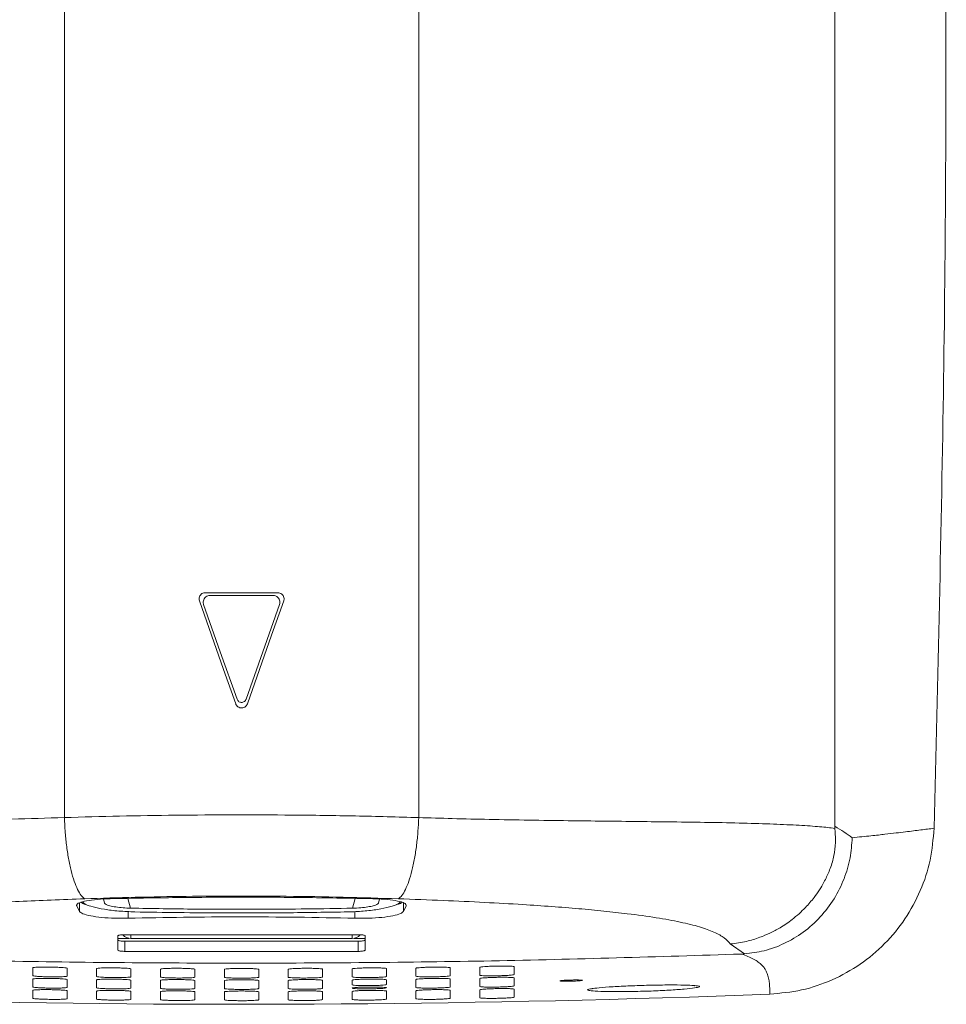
# Model space of a CAD drawing. Header units: millimetres. Extents: x 31 to 202, y 8 to 279.
# Tile 5 of 8: x 61 to 94, y 104 to 139. Entities that reach past the tile are written whole.
import ezdxf

# ---------------------------------------------------------------- set-up
doc = ezdxf.new("R2010")
doc.units = ezdxf.units.MM

msp = doc.modelspace()

# ---------------------------------------------------------------- linework, layer by layer
at = {"color": 7, "linetype": 'Continuous', "lineweight": 15}
for p, q in [((90.3959, 110.0012), (90.3959, 168.5563)), ((62.3469, 110.3169), (62.3469, 168.134)), ((75.2449, 168.1258), (75.2449, 110.3169)), ((67.4727, 118.4982), (70.1191, 118.4982)), ((69.9423, 118.3982), (67.6494, 118.3982)), ((90.3959, 109.9246), (90.3959, 110.0012)), ((63.8135, 107.1993), (63.7677, 107.3553)), ((73.7783, 107.1993), (73.8241, 107.3553)), ((62.7973, 107.0999), (62.8958, 106.9032)), ((74.6959, 106.9032), (74.7945, 107.0999)), ((73.0459, 106.0568), (64.5459, 106.0568)), ((64.2959, 106.0155), (64.2959, 105.4946)), ((64.5459, 105.8183), (64.5459, 105.449)), ((64.5459, 105.8183), (73.0459, 105.8183)), ((72.8209, 105.915), (64.7709, 105.915)), ((73.0459, 105.8183), (73.0459, 105.449)), ((73.2959, 105.4946), (73.2959, 106.0155)), ((87.1043, 105.3564), (86.5888, 105.7189)), ((64.5459, 105.449), (73.0459, 105.449)), ((86.9939, 105.3503), (87.1043, 105.3564)), ((61.1959, 104.853), (61.1959, 104.5647)), ((62.4459, 104.5473), (62.4459, 104.8356)), ((63.5209, 104.8231), (63.5209, 104.5349)), ((64.7709, 104.5233), (64.7709, 104.8115)), ((65.8459, 104.804), (65.8459, 104.5158)), ((67.0959, 104.51), (67.0959, 104.7982)), ((68.1709, 104.7958), (68.1709, 104.5075)), ((69.4209, 104.5075), (69.4209, 104.7958)), ((70.4959, 104.7982), (70.4959, 104.51)), ((71.7459, 104.5158), (71.7459, 104.804)), ((72.8209, 104.8115), (72.8209, 104.5233)), ((74.0709, 104.5349), (74.0709, 104.8231)), ((75.1459, 104.8356), (75.1459, 104.5473)), ((76.3959, 104.5647), (76.3959, 104.853)), ((77.4709, 104.8704), (77.4709, 104.5822)), ((78.7209, 104.6054), (78.7209, 104.8936)), ((61.1959, 104.4429), (61.1959, 104.1547)), ((62.4459, 104.1373), (62.4459, 104.4255)), ((63.5209, 104.413), (63.5209, 104.1248)), ((64.7709, 104.1132), (64.7709, 104.4014)), ((65.8459, 104.394), (65.8459, 104.1057)), ((67.0959, 104.0999), (67.0959, 104.3882)), ((68.1709, 104.3857), (68.1709, 104.0974)), ((69.4209, 104.0974), (69.4209, 104.3857)), ((70.4959, 104.3882), (70.4959, 104.0999)), ((71.7459, 104.1057), (71.7459, 104.394)), ((72.8209, 104.4014), (72.8209, 104.2311)), ((74.0709, 104.2427), (74.0709, 104.413)), ((75.1459, 104.4255), (75.1459, 104.1373)), ((76.3959, 104.1547), (76.3959, 104.4429)), ((77.4709, 104.4604), (77.4709, 104.1721)), ((78.7209, 104.1953), (78.7209, 104.4835)), ((61.1959, 104.0328), (61.1959, 103.7446)), ((62.4459, 103.7272), (62.4459, 104.0154)), ((63.5209, 104.0029), (63.5209, 103.7147)), ((64.7709, 103.7031), (64.7709, 103.9913)), ((65.8459, 103.9839), (65.8459, 103.6956)), ((67.0959, 103.6898), (67.0959, 103.9781)), ((68.1709, 103.9756), (68.1709, 103.6873)), ((69.4209, 103.6873), (69.4209, 103.9756)), ((70.4959, 103.9781), (70.4959, 103.6898)), ((71.7459, 103.6956), (71.7459, 103.9839)), ((72.8209, 103.9913), (72.8209, 103.7031)), ((74.0709, 103.7147), (74.0709, 104.0029)), ((75.1459, 104.0154), (75.1459, 103.7272)), ((76.3959, 103.7446), (76.3959, 104.0328)), ((77.4709, 104.0503), (77.4709, 103.762)), ((78.7209, 103.7852), (78.7209, 104.0735))]:
    msp.add_line(p, q, dxfattribs=at)
at = {"color": 8, "linetype": 'Continuous', "lineweight": 15}
for p, q in [((62.7973, 107.134), (62.7973, 107.0999)), ((62.8958, 107.2167), (62.8958, 106.9032)), ((64.6566, 107.3766), (64.7582, 107.0201)), ((72.8336, 107.0201), (72.9347, 107.3767)), ((74.6959, 107.2084), (74.6959, 106.9032)), ((64.6699, 106.8978), (64.6699, 106.6526)), ((72.9219, 106.8972), (72.9219, 106.6526)), ((64.7709, 106.0568), (64.7709, 105.915)), ((72.8209, 105.915), (72.8209, 106.0568)), ((64.2959, 105.9232), (64.6924, 105.9232)), ((72.8994, 105.9232), (73.2959, 105.9232))]:
    msp.add_line(p, q, dxfattribs=at)
at = {"color": 7, "linetype": 'Continuous', "lineweight": 15, "flags": 128}
for points in [[(68.5838, 114.4555), (68.1424, 115.7038), (67.7013, 116.9515), (67.2605, 118.1982)], [(67.4137, 118.0648), (68.0221, 116.3442), (68.6309, 114.6222)], [(68.9609, 114.6222), (69.5697, 116.3442), (70.178, 118.0648)], [(70.3312, 118.1982), (69.8905, 116.9515), (69.4493, 115.7038), (69.008, 114.4555)]]:
    msp.add_lwpolyline(points, dxfattribs=at)
at = {"color": 7, "linetype": 'Continuous', "lineweight": 15}
for centre, radius, start, end in [((64.77, 106.2918), 0.3768, 219.41734, 270.13128), ((72.8216, 106.2921), 0.3771, 269.88884, 320.48302), ((68.7959, 604.7257), 501.2025, 268.629999, 272.198878)]:
    msp.add_arc(centre, radius, start, end, dxfattribs=at)
for points, knots in [([(94.0052, 109.9256), (94.1403, 115.369), (94.4104, 126.2557), (94.4682, 141.4244), (94.3465, 155.4255), (94.1309, 163.9793), (94.0231, 168.2561)], [0, 0, 0, 0, 0.27999949, 0.55999896, 0.77999949, 1, 1, 1, 1]), ([(67.2605, 118.1982), (67.2544, 118.2228), (67.2423, 118.2721), (67.2563, 118.3484), (67.2929, 118.4157), (67.3502, 118.4668), (67.4135, 118.4942), (67.4557, 118.497), (67.4727, 118.4982)], [0, 0, 0, 0, 0.1760867, 0.3521825, 0.5282818, 0.7045944, 0.8812187, 1, 1, 1, 1]), ([(67.6494, 118.3982), (67.6213, 118.3954), (67.565, 118.3899), (67.4902, 118.3467), (67.4332, 118.2831), (67.4011, 118.2039), (67.3961, 118.1277), (67.4087, 118.0827), (67.4137, 118.0648)], [0, 0, 0, 0, 0.176798, 0.3535952, 0.5303458, 0.7068842, 0.8831835, 1, 1, 1, 1]), ([(70.178, 118.0648), (70.1848, 118.0922), (70.1983, 118.147), (70.1827, 118.2318), (70.142, 118.3066), (70.0783, 118.3634), (70.008, 118.3938), (69.9611, 118.3969), (69.9423, 118.3982)], [0, 0, 0, 0, 0.1761781, 0.3523608, 0.5285366, 0.7048977, 0.8815057, 1, 1, 1, 1]), ([(70.1191, 118.4982), (70.1444, 118.4957), (70.1951, 118.4907), (70.2625, 118.4518), (70.3138, 118.3945), (70.3427, 118.3233), (70.3471, 118.2547), (70.3358, 118.2143), (70.3312, 118.1982)], [0, 0, 0, 0, 0.1768828, 0.3537677, 0.5305768, 0.7071201, 0.8833538, 1, 1, 1, 1]), ([(69.008, 114.4555), (68.9972, 114.4325), (68.9757, 114.3864), (68.9167, 114.3359), (68.8457, 114.3067), (68.7688, 114.3028), (68.6949, 114.3246), (68.6326, 114.3697), (68.5983, 114.418), (68.5865, 114.4485), (68.5838, 114.4555)], [0, 0, 0, 0, 0.1370123, 0.2740242, 0.4110367, 0.5480452, 0.6850494, 0.8220564, 0.9590656, 1, 1, 1, 1]), ([(68.6309, 114.6222), (68.6393, 114.6043), (68.656, 114.5685), (68.7019, 114.5291), (68.7571, 114.5064), (68.817, 114.5034), (68.8744, 114.5204), (68.9229, 114.5554), (68.9495, 114.593), (68.9588, 114.6167), (68.9609, 114.6222)], [0, 0, 0, 0, 0.1370083, 0.2740215, 0.411034, 0.548044, 0.6850517, 0.8220651, 0.9590714, 1, 1, 1, 1]), ([(62.3469, 110.3169), (63.0148, 110.3358), (64.3505, 110.3735), (66.4162, 110.4055), (68.5159, 110.4189), (70.7071, 110.4105), (72.964, 110.3804), (74.4823, 110.3382), (75.2449, 110.3169)], [0, 0, 0, 0, 0.1580005, 0.3160009, 0.4785744, 0.6411479, 0.819776, 1, 1, 1, 1]), ([(47.1959, 109.9249), (47.3348, 109.9422), (47.606, 109.9759), (48.1476, 110.0183), (48.7482, 110.0537), (49.3734, 110.0801), (50.0149, 110.1004), (50.6812, 110.118), (51.4299, 110.1343), (52.2607, 110.1495), (53.3964, 110.1667), (54.8604, 110.1855), (56.6634, 110.206), (58.5262, 110.2225), (60.4239, 110.258), (61.7076, 110.2974), (62.3469, 110.3169)], [0, 0, 0, 0, 0.0695913, 0.1358253, 0.1979127, 0.2553944, 0.3017814, 0.3504348, 0.4014034, 0.4547005, 0.5102873, 0.6091365, 0.7074072, 0.8056729, 0.9032301, 1, 1, 1, 1]), ([(63.0867, 107.3627), (63.0438, 107.3988), (62.9559, 107.4726), (62.8267, 107.691), (62.7024, 107.9921), (62.5898, 108.3757), (62.4945, 108.8224), (62.4213, 109.3101), (62.3699, 109.813), (62.3544, 110.1516), (62.3469, 110.3169)], [0, 0, 0, 0, 0.1182756, 0.2421326, 0.3700108, 0.4999994, 0.6299889, 0.7578672, 0.8817237, 1, 1, 1, 1]), ([(74.5051, 107.3627), (74.548, 107.3988), (74.6358, 107.4726), (74.7651, 107.691), (74.8893, 107.9921), (75.0019, 108.3757), (75.0972, 108.8224), (75.1705, 109.3101), (75.2219, 109.813), (75.2373, 110.1516), (75.2449, 110.3169)], [0, 0, 0, 0, 0.1182756, 0.2421326, 0.3700108, 0.4999994, 0.6299889, 0.7578672, 0.8817237, 1, 1, 1, 1]), ([(75.2449, 110.3169), (75.652, 110.3043), (76.5115, 110.2777), (77.8537, 110.2478), (79.267, 110.2227), (80.6647, 110.2043), (81.9977, 110.1875), (83.2614, 110.1724), (84.5489, 110.1592), (85.836, 110.1423), (87.0817, 110.1151), (88.192, 110.0799), (89.121, 110.0366), (89.8762, 109.9863), (90.2233, 109.9451), (90.3959, 109.9246)], [0, 0, 0, 0, 0.0615811, 0.129998, 0.2051678, 0.2804869, 0.35084, 0.4213291, 0.4922339, 0.575796, 0.6597413, 0.7441812, 0.8295215, 0.9152622, 1, 1, 1, 1]), ([(90.3959, 110.0012), (90.5083, 109.932), (90.7332, 109.7935), (90.9295, 109.655), (91.0276, 109.5858)], [0, 0, 0, 0, 0.49998579, 1, 1, 1, 1]), ([(86.5888, 105.7189), (86.7871, 105.7444), (87.1513, 105.7913), (87.6325, 105.9401), (88.0383, 106.1102), (88.4353, 106.3218), (88.8783, 106.6232), (89.2935, 106.9966), (89.6145, 107.3709), (89.8347, 107.6811), (90.0208, 107.9951), (90.1985, 108.3694), (90.3475, 108.8142), (90.4063, 109.19), (90.4183, 109.4578), (90.4147, 109.614), (90.4081, 109.7387), (90.4009, 109.8362), (90.3976, 109.894), (90.3959, 109.9246)], [0, 0, 0, 0, 0.0972489, 0.1786799, 0.2421123, 0.3078948, 0.3921217, 0.4948344, 0.5696955, 0.6233912, 0.6732732, 0.7409425, 0.817801, 0.8923072, 0.9219664, 0.9507408, 0.9721601, 0.9852766, 1, 1, 1, 1]), ([(94.0055, 109.9256), (93.9733, 109.537), (93.9089, 108.7595), (93.5342, 107.644), (92.9779, 106.6124), (92.231, 105.7075), (91.3334, 104.9518), (90.3069, 104.3854), (89.1936, 103.9994), (88.4153, 103.928), (88.0261, 103.8922)], [0, 0, 0, 0, 0.1249266, 0.2499296, 0.3748414, 0.4998109, 0.6247066, 0.7495866, 0.8748213, 1, 1, 1, 1]), ([(91.0275, 109.5858), (91.2652, 109.6089), (91.74, 109.6553), (92.229, 109.7089), (92.6381, 109.7568), (93.0762, 109.8116), (93.5306, 109.8697), (93.8472, 109.907), (94.0055, 109.9256)], [0, 0, 0, 0, 0.1252894, 0.2502953, 0.375308, 0.5003026, 0.7502045, 1, 1, 1, 1]), ([(87.1043, 105.3564), (87.3439, 105.3867), (87.8377, 105.4492), (88.5634, 105.7181), (89.2605, 106.1282), (89.8789, 106.6817), (90.3827, 107.3442), (90.7457, 108.0739), (90.9728, 108.8292), (91.0097, 109.3381), (91.0277, 109.5858)], [0, 0, 0, 0, 0.1160425, 0.2392024, 0.3679115, 0.5000665, 0.6308496, 0.7591309, 0.8827505, 1, 1, 1, 1]), ([(63.0867, 107.3627), (62.6769, 107.3477), (61.8753, 107.3185), (60.7169, 107.2684), (59.6256, 107.2145), (58.5678, 107.1537), (57.5442, 107.0847), (56.5565, 107.0063), (55.6371, 106.92), (54.6773, 106.8134), (53.719, 106.683), (52.8242, 106.5222), (52.1116, 106.3458), (51.5804, 106.1507), (51.1923, 105.9421), (51.0657, 105.7928), (51.003, 105.7189)], [0, 0, 0, 0, 0.0729111, 0.14265, 0.2093463, 0.273148, 0.340752, 0.4061778, 0.4696986, 0.5316126, 0.6160625, 0.6957253, 0.7719027, 0.8468915, 0.9241786, 1, 1, 1, 1]), ([(64.0186, 107.3658), (63.8558, 107.3593), (63.5302, 107.3461), (63.1354, 107.292), (62.8705, 107.2193), (62.783, 107.151), (62.7943, 107.1109), (62.7973, 107.0999)], [0, 0, 0, 0, 0.2286501, 0.4573005, 0.6859448, 0.9145764, 1, 1, 1, 1]), ([(62.9544, 107.2331), (62.9691, 107.217), (62.9941, 107.1898), (63.0896, 107.1674), (63.1285, 107.1582)], [0, 0, 0, 0, 0.5915471, 1, 1, 1, 1]), ([(63.0143, 107.25), (63.0415, 107.2192), (63.0959, 107.1578), (63.3842, 107.0621), (63.7953, 106.9768), (64.3286, 106.9078), (64.7144, 106.8925), (64.9122, 106.8846)], [0, 0, 0, 0, 0.18679579, 0.37315506, 0.57062028, 0.77976005, 1, 1, 1, 1]), ([(74.5051, 107.3627), (73.836, 107.3837), (72.4918, 107.4259), (70.5114, 107.4558), (68.6008, 107.4643), (66.7595, 107.4519), (64.9122, 107.4206), (63.6952, 107.382), (63.0867, 107.3627)], [0, 0, 0, 0, 0.1786285, 0.3588405, 0.5168615, 0.6748825, 0.8374413, 1, 1, 1, 1]), ([(64.7582, 107.0201), (64.666, 107.0237), (64.4817, 107.0309), (64.215, 107.0627), (63.996, 107.1056), (63.8497, 107.1542), (63.8249, 107.1851), (63.8135, 107.1993)], [0, 0, 0, 0, 0.2054485, 0.4107218, 0.6197829, 0.8258971, 1, 1, 1, 1]), ([(73.5732, 107.3658), (72.7954, 107.381), (71.2399, 107.4112), (68.8503, 107.4234), (66.4326, 107.4125), (64.8233, 107.3814), (64.0186, 107.3658)], [0, 0, 0, 0, 0.2457709, 0.4915417, 0.7457708, 1, 1, 1, 1]), ([(72.6795, 106.8846), (72.8637, 106.8917), (73.2319, 106.9058), (73.7654, 106.9715), (74.2074, 107.0606), (74.5023, 107.1602), (74.5543, 107.2223), (74.5775, 107.25)], [0, 0, 0, 0, 0.2053905, 0.4105457, 0.6213335, 0.8312743, 1, 1, 1, 1]), ([(73.7783, 107.1993), (73.7655, 107.184), (73.74, 107.1535), (73.598, 107.1069), (73.3948, 107.0657), (73.1288, 107.0321), (72.935, 107.0242), (72.8336, 107.0201)], [0, 0, 0, 0, 0.1872428, 0.3741638, 0.5693106, 0.7745324, 1, 1, 1, 1]), ([(74.7839, 107.1223), (74.7813, 107.144), (74.7753, 107.1951), (74.569, 107.2672), (74.2215, 107.3279), (73.8596, 107.3574), (73.6344, 107.364), (73.5732, 107.3658)], [0, 0, 0, 0, 0.1803068, 0.4232434, 0.6661867, 0.9091456, 1, 1, 1, 1]), ([(74.4359, 107.1509), (74.4901, 107.1636), (74.5937, 107.1879), (74.6225, 107.2171), (74.6363, 107.231)], [0, 0, 0, 0, 0.5229048, 1, 1, 1, 1]), ([(86.5888, 105.7189), (86.5267, 105.7924), (86.4013, 105.9411), (86.0171, 106.1488), (85.4897, 106.3433), (84.7825, 106.5193), (83.8958, 106.6799), (82.9446, 106.8104), (81.989, 106.9171), (81.0697, 107.0038), (80.0813, 107.0827), (78.9402, 107.1598), (77.6228, 107.2334), (76.1113, 107.3034), (75.051, 107.3425), (74.5051, 107.3627)], [0, 0, 0, 0, 0.075429, 0.1523904, 0.2269699, 0.3029817, 0.3822413, 0.4660333, 0.5280166, 0.5916202, 0.6571475, 0.7248757, 0.8111795, 0.9027758, 1, 1, 1, 1]), ([(62.8958, 106.9032), (62.927, 106.874), (62.9895, 106.8154), (63.2863, 106.7382), (63.6949, 106.6811), (64.1798, 106.6487), (64.5091, 106.6513), (64.6699, 106.6526)], [0, 0, 0, 0, 0.2018523, 0.4037053, 0.6055658, 0.8074381, 1, 1, 1, 1]), ([(72.8336, 107.0201), (72.2815, 107.0102), (71.1743, 106.9903), (69.268, 106.9763), (67.1165, 106.98), (65.5471, 107.0067), (64.7582, 107.0201)], [0, 0, 0, 0, 0.2064889, 0.4140712, 0.7054825, 1, 1, 1, 1]), ([(64.9122, 106.8846), (65.4435, 106.8759), (66.5087, 106.8584), (68.3424, 106.8461), (70.4114, 106.8493), (71.9209, 106.8728), (72.6795, 106.8846)], [0, 0, 0, 0, 0.2065379, 0.4141524, 0.7055487, 1, 1, 1, 1]), ([(72.9219, 106.6526), (73.0907, 106.6514), (73.4282, 106.6489), (73.9182, 106.6832), (74.322, 106.7414), (74.6074, 106.8181), (74.6669, 106.8753), (74.6959, 106.9032)], [0, 0, 0, 0, 0.2018753, 0.4037506, 0.6056279, 0.8075001, 1, 1, 1, 1]), ([(64.6699, 106.6526), (65.3408, 106.6668), (66.6826, 106.6954), (68.7466, 106.7069), (70.8359, 106.6967), (72.2266, 106.6673), (72.9219, 106.6526)], [0, 0, 0, 0, 0.2455586, 0.4911172, 0.7455585, 1, 1, 1, 1]), ([(64.5459, 106.0568), (64.5178, 106.0566), (64.4616, 106.0561), (64.3866, 106.0492), (64.3301, 106.0387), (64.3002, 106.0268), (64.2971, 106.0187), (64.2959, 106.0155)], [0, 0, 0, 0, 0.2147035, 0.4294068, 0.6441082, 0.8588015, 1, 1, 1, 1]), ([(73.2959, 106.0155), (73.2931, 106.0204), (73.2876, 106.0301), (73.2445, 106.0427), (73.1811, 106.052), (73.1108, 106.0566), (73.0643, 106.0567), (73.0459, 106.0568)], [0, 0, 0, 0, 0.214683, 0.4293681, 0.6440549, 0.8587493, 1, 1, 1, 1]), ([(64.2959, 105.8639), (64.2986, 105.859), (64.3042, 105.8492), (64.3473, 105.8358), (64.4107, 105.8254), (64.481, 105.8196), (64.5275, 105.8187), (64.5459, 105.8183)], [0, 0, 0, 0, 0.214685, 0.4293671, 0.6440552, 0.8587497, 1, 1, 1, 1]), ([(73.0459, 105.8183), (73.074, 105.8191), (73.1302, 105.8205), (73.2051, 105.8286), (73.2617, 105.8401), (73.2916, 105.8526), (73.2947, 105.8607), (73.2959, 105.8639)], [0, 0, 0, 0, 0.2147032, 0.4294067, 0.6441063, 0.8587989, 1, 1, 1, 1]), ([(50.5979, 105.3503), (53.6301, 105.2564), (59.6946, 105.0687), (68.7959, 104.9983), (77.8971, 105.0687), (83.9616, 105.2564), (86.9939, 105.3503)], [0, 0, 0, 0, 0.2500001, 0.5, 0.75, 1, 1, 1, 1]), ([(64.2959, 105.4946), (64.2986, 105.4897), (64.3042, 105.4799), (64.3473, 105.4665), (64.4107, 105.4561), (64.481, 105.4503), (64.5275, 105.4494), (64.5459, 105.449)], [0, 0, 0, 0, 0.2146847, 0.4293685, 0.6440551, 0.8587499, 1, 1, 1, 1]), ([(73.0459, 105.449), (73.074, 105.4497), (73.1302, 105.4512), (73.2051, 105.4593), (73.2617, 105.4708), (73.2916, 105.4833), (73.2947, 105.4914), (73.2959, 105.4946)], [0, 0, 0, 0, 0.2147035, 0.4294069, 0.6441064, 0.8587989, 1, 1, 1, 1]), ([(88.0261, 103.8922), (88.0258, 103.926), (88.0252, 103.9898), (88.0231, 104.0798), (88.0202, 104.1585), (88.0163, 104.2284), (88.0099, 104.3007), (87.9993, 104.3825), (87.9826, 104.4729), (87.9597, 104.5627), (87.9298, 104.654), (87.8863, 104.7523), (87.8214, 104.856), (87.7315, 104.9606), (87.6103, 105.0646), (87.4485, 105.167), (87.2515, 105.2635), (87.0766, 105.3224), (86.9939, 105.3503)], [0, 0, 0, 0, 0.0676658, 0.1277737, 0.1803238, 0.2253163, 0.2680902, 0.3255527, 0.3898235, 0.4503594, 0.507161, 0.5748895, 0.650365, 0.7197316, 0.791306, 0.8680116, 0.9375591, 1, 1, 1, 1]), ([(62.4459, 104.8356), (62.439, 104.8394), (62.4251, 104.8469), (62.3171, 104.8581), (62.158, 104.8676), (61.9596, 104.8746), (61.746, 104.8781), (61.541, 104.8778), (61.3675, 104.8739), (61.2456, 104.8665), (61.1996, 104.8589), (61.1966, 104.8541), (61.1959, 104.853)], [0, 0, 0, 0, 0.107597, 0.2151943, 0.3227693, 0.430233, 0.5375489, 0.6447426, 0.7518898, 0.8590869, 0.9664115, 1, 1, 1, 1]), ([(64.7709, 104.8115), (64.764, 104.8153), (64.7501, 104.8228), (64.6421, 104.8334), (64.4831, 104.8422), (64.2847, 104.8482), (64.0712, 104.8508), (63.8662, 104.8496), (63.6926, 104.8448), (63.5706, 104.8369), (63.5246, 104.829), (63.5216, 104.8243), (63.5209, 104.8231)], [0, 0, 0, 0, 0.1075851, 0.2151714, 0.3227186, 0.4301436, 0.5374265, 0.6446071, 0.7517666, 0.8589965, 0.9663599, 1, 1, 1, 1]), ([(67.0959, 104.7982), (67.089, 104.802), (67.0751, 104.8094), (66.9671, 104.8196), (66.8081, 104.8276), (66.6098, 104.8327), (66.3963, 104.8342), (66.1914, 104.8321), (66.0177, 104.8265), (65.8957, 104.818), (65.8496, 104.81), (65.8466, 104.8052), (65.8459, 104.804)], [0, 0, 0, 0, 0.1075704, 0.2151426, 0.3226601, 0.4300466, 0.5372992, 0.64447, 0.751645, 0.8589085, 0.9663097, 1, 1, 1, 1]), ([(69.4209, 104.7958), (69.414, 104.7994), (69.4001, 104.8068), (69.2922, 104.8165), (69.1332, 104.8238), (68.9349, 104.8279), (68.7215, 104.8285), (68.5165, 104.8254), (68.3429, 104.819), (68.2207, 104.81), (68.1746, 104.8017), (68.1716, 104.7969), (68.1709, 104.7958)], [0, 0, 0, 0, 0.1075529, 0.2151082, 0.3225941, 0.4299426, 0.5371669, 0.6443314, 0.7515245, 0.8588231, 0.9662608, 1, 1, 1, 1]), ([(71.7459, 104.804), (71.739, 104.8077), (71.7251, 104.815), (71.6172, 104.8242), (71.4583, 104.8307), (71.2601, 104.834), (71.0467, 104.8336), (70.8417, 104.8295), (70.668, 104.8223), (70.5458, 104.8127), (70.4996, 104.8042), (70.4966, 104.7994), (70.4959, 104.7982)], [0, 0, 0, 0, 0.1075325, 0.2150679, 0.3225205, 0.4298314, 0.5370298, 0.6441913, 0.7514056, 0.8587402, 0.9662135, 1, 1, 1, 1]), ([(74.0709, 104.8231), (74.064, 104.8267), (74.0501, 104.834), (73.9422, 104.8426), (73.7834, 104.8485), (73.5852, 104.8508), (73.3719, 104.8494), (73.1669, 104.8444), (72.9931, 104.8364), (72.8709, 104.8262), (72.8246, 104.8175), (72.8216, 104.8127), (72.8209, 104.8115)], [0, 0, 0, 0, 0.107509, 0.2150217, 0.3224393, 0.4297127, 0.5368877, 0.6440496, 0.7512877, 0.8586595, 0.9661675, 1, 1, 1, 1]), ([(76.3959, 104.853), (76.389, 104.8566), (76.3751, 104.8637), (76.2673, 104.8719), (76.1085, 104.877), (75.9104, 104.8784), (75.6971, 104.876), (75.4921, 104.8701), (75.3183, 104.8613), (75.1959, 104.8505), (75.1496, 104.8416), (75.1466, 104.8368), (75.1459, 104.8356)], [0, 0, 0, 0, 0.1074829, 0.2149699, 0.3223504, 0.4295867, 0.5367406, 0.6439064, 0.7511712, 0.8585815, 0.9661228, 1, 1, 1, 1]), ([(78.7209, 104.8936), (78.714, 104.8972), (78.7002, 104.9043), (78.5923, 104.912), (78.4336, 104.9163), (78.2355, 104.9168), (78.0223, 104.9134), (77.8173, 104.9066), (77.6434, 104.8969), (77.521, 104.8856), (77.4746, 104.8765), (77.4716, 104.8716), (77.4709, 104.8704)], [0, 0, 0, 0, 0.1074537, 0.2149124, 0.3222536, 0.4294537, 0.5365888, 0.6437615, 0.751056, 0.8585058, 0.9660796, 1, 1, 1, 1]), ([(77.4709, 104.5822), (77.4778, 104.5786), (77.4916, 104.5715), (77.5995, 104.5636), (77.7583, 104.5589), (77.9563, 104.5583), (78.1695, 104.5616), (78.3745, 104.5686), (78.5484, 104.5785), (78.6708, 104.5901), (78.7171, 104.5993), (78.7202, 104.6042), (78.7209, 104.6054)], [0, 0, 0, 0, 0.1074628, 0.2149302, 0.3222829, 0.4294839, 0.5366066, 0.6437624, 0.7510483, 0.8585031, 0.9660882, 1, 1, 1, 1]), ([(61.1959, 104.5647), (61.2028, 104.561), (61.2167, 104.5534), (61.3247, 104.5419), (61.4838, 104.5321), (61.6822, 104.525), (61.8958, 104.5215), (62.1008, 104.5218), (62.2743, 104.5261), (62.3962, 104.5337), (62.4422, 104.5414), (62.4452, 104.5462), (62.4459, 104.5473)], [0, 0, 0, 0, 0.1076006, 0.2152009, 0.3227861, 0.430258, 0.5375694, 0.6447473, 0.7518797, 0.8590742, 0.9664076, 1, 1, 1, 1]), ([(62.4459, 104.4255), (62.439, 104.4293), (62.4251, 104.4368), (62.3171, 104.448), (62.158, 104.4575), (61.9596, 104.4645), (61.746, 104.468), (61.541, 104.4678), (61.3675, 104.4638), (61.2456, 104.4564), (61.1996, 104.4488), (61.1966, 104.444), (61.1959, 104.4429)], [0, 0, 0, 0, 0.1075971, 0.2151944, 0.3227692, 0.430233, 0.537549, 0.6447427, 0.7518899, 0.859087, 0.9664115, 1, 1, 1, 1]), ([(63.5209, 104.5349), (63.5278, 104.5311), (63.5417, 104.5236), (63.6497, 104.5127), (63.8087, 104.5036), (64.0071, 104.4974), (64.2206, 104.4948), (64.4256, 104.4962), (64.5992, 104.5012), (64.7211, 104.5094), (64.7672, 104.5174), (64.7702, 104.5221), (64.7709, 104.5233)], [0, 0, 0, 0, 0.1075894, 0.2151798, 0.3227372, 0.4301692, 0.5374465, 0.6446113, 0.7517569, 0.8589851, 0.9663579, 1, 1, 1, 1]), ([(64.7709, 104.4014), (64.764, 104.4052), (64.7501, 104.4127), (64.6421, 104.4234), (64.4831, 104.4321), (64.2847, 104.4381), (64.0712, 104.4407), (63.8662, 104.4395), (63.6926, 104.4347), (63.5706, 104.4268), (63.5246, 104.419), (63.5216, 104.4142), (63.5209, 104.413)], [0, 0, 0, 0, 0.1075853, 0.2151714, 0.3227186, 0.4301436, 0.5374265, 0.644607, 0.7517667, 0.8589964, 0.9663599, 1, 1, 1, 1]), ([(65.8459, 104.5158), (65.8528, 104.5121), (65.8667, 104.5046), (65.9747, 104.4942), (66.1337, 104.4858), (66.332, 104.4806), (66.5455, 104.479), (66.7504, 104.4813), (66.924, 104.4871), (67.0461, 104.4959), (67.0922, 104.5041), (67.0952, 104.5089), (67.0959, 104.51)], [0, 0, 0, 0, 0.1075757, 0.2151526, 0.3226805, 0.4300731, 0.5373188, 0.6444735, 0.7516355, 0.8588985, 0.9663094, 1, 1, 1, 1]), ([(67.0959, 104.3882), (67.089, 104.3919), (67.0751, 104.3993), (66.9671, 104.4095), (66.8081, 104.4175), (66.6098, 104.4226), (66.3963, 104.4242), (66.1914, 104.422), (66.0177, 104.4164), (65.8957, 104.408), (65.8496, 104.3999), (65.8466, 104.3951), (65.8459, 104.394)], [0, 0, 0, 0, 0.1075705, 0.2151426, 0.3226601, 0.4300467, 0.5372992, 0.6444699, 0.7516449, 0.8589087, 0.9663097, 1, 1, 1, 1]), ([(68.1709, 104.5075), (68.1778, 104.5038), (68.1917, 104.4964), (68.2996, 104.4865), (68.4586, 104.4789), (68.6569, 104.4745), (68.8703, 104.474), (69.0752, 104.4772), (69.2489, 104.4838), (69.371, 104.4931), (69.4172, 104.5015), (69.4202, 104.5064), (69.4209, 104.5075)], [0, 0, 0, 0, 0.1075588, 0.2151197, 0.3226162, 0.4299698, 0.5371861, 0.6443343, 0.7515154, 0.8588146, 0.9662624, 1, 1, 1, 1]), ([(69.4209, 104.3857), (69.414, 104.3893), (69.4001, 104.3967), (69.2922, 104.4064), (69.1332, 104.4137), (68.9349, 104.4179), (68.7215, 104.4184), (68.5165, 104.4153), (68.3429, 104.4089), (68.2207, 104.3999), (68.1746, 104.3916), (68.1716, 104.3868), (68.1709, 104.3857)], [0, 0, 0, 0, 0.1075528, 0.2151082, 0.3225942, 0.4299426, 0.5371669, 0.6443314, 0.7515245, 0.8588231, 0.966261, 1, 1, 1, 1]), ([(70.4959, 104.51), (70.5028, 104.5063), (70.5167, 104.499), (70.6246, 104.4896), (70.7835, 104.4827), (70.9817, 104.4793), (71.1951, 104.4797), (71.4001, 104.4839), (71.5738, 104.4913), (71.696, 104.5012), (71.7422, 104.5098), (71.7452, 104.5146), (71.7459, 104.5158)], [0, 0, 0, 0, 0.1075393, 0.215081, 0.3225443, 0.4298592, 0.5370486, 0.6441937, 0.7513967, 0.8587332, 0.9662169, 1, 1, 1, 1]), ([(71.7459, 104.394), (71.739, 104.3976), (71.7251, 104.4049), (71.6172, 104.4141), (71.4583, 104.4207), (71.2601, 104.4239), (71.0467, 104.4235), (70.8417, 104.4194), (70.668, 104.4122), (70.5458, 104.4026), (70.4996, 104.3941), (70.4966, 104.3893), (70.4959, 104.3882)], [0, 0, 0, 0, 0.1075325, 0.2150679, 0.3225205, 0.4298314, 0.5370299, 0.6441913, 0.7514056, 0.8587402, 0.9662136, 1, 1, 1, 1]), ([(72.8209, 104.5233), (72.8278, 104.5196), (72.8416, 104.5124), (72.9496, 104.5035), (73.1084, 104.4973), (73.3066, 104.4948), (73.5199, 104.4962), (73.7249, 104.5013), (73.8986, 104.5096), (74.0209, 104.52), (74.0672, 104.5289), (74.0702, 104.5337), (74.0709, 104.5349)], [0, 0, 0, 0, 0.1075165, 0.2150364, 0.3224646, 0.4297414, 0.5369062, 0.6440514, 0.7512792, 0.858654, 0.9661726, 1, 1, 1, 1]), ([(74.0709, 104.413), (74.064, 104.4166), (74.0501, 104.4239), (73.9422, 104.4326), (73.7834, 104.4384), (73.5852, 104.4407), (73.3719, 104.4393), (73.1669, 104.4343), (72.9931, 104.4263), (72.8709, 104.4162), (72.8246, 104.4074), (72.8216, 104.4026), (72.8209, 104.4014)], [0, 0, 0, 0, 0.1075089, 0.2150217, 0.3224394, 0.4297127, 0.5368877, 0.6440495, 0.7512876, 0.8586595, 0.9661675, 1, 1, 1, 1]), ([(72.8209, 104.2311), (72.8278, 104.2275), (72.8416, 104.2202), (72.9496, 104.2113), (73.1084, 104.2052), (73.3066, 104.2027), (73.5199, 104.204), (73.7249, 104.2092), (73.8986, 104.2174), (74.0209, 104.2279), (74.0672, 104.2367), (74.0702, 104.2415), (74.0709, 104.2427)], [0, 0, 0, 0, 0.1075166, 0.2150365, 0.3224646, 0.4297414, 0.5369063, 0.6440513, 0.7512793, 0.8586541, 0.9661728, 1, 1, 1, 1]), ([(75.1459, 104.5473), (75.1528, 104.5437), (75.1666, 104.5366), (75.2745, 104.5281), (75.4334, 104.5227), (75.6315, 104.5211), (75.8447, 104.5235), (76.0497, 104.5296), (76.2235, 104.5387), (76.3458, 104.5497), (76.3922, 104.5587), (76.3952, 104.5636), (76.3959, 104.5647)], [0, 0, 0, 0, 0.1074912, 0.2149862, 0.3223775, 0.4296162, 0.5367589, 0.6439076, 0.7511629, 0.8585773, 0.9661298, 1, 1, 1, 1]), ([(76.3959, 104.4429), (76.389, 104.4465), (76.3751, 104.4536), (76.2673, 104.4618), (76.1085, 104.4669), (75.9104, 104.4683), (75.6971, 104.4659), (75.4921, 104.46), (75.3183, 104.4512), (75.1959, 104.4405), (75.1496, 104.4315), (75.1466, 104.4267), (75.1459, 104.4255)], [0, 0, 0, 0, 0.107483, 0.2149699, 0.3223503, 0.4295867, 0.5367406, 0.6439064, 0.7511713, 0.8585814, 0.9661227, 1, 1, 1, 1]), ([(78.7209, 104.4835), (78.714, 104.4871), (78.7002, 104.4942), (78.5923, 104.5019), (78.4336, 104.5062), (78.2355, 104.5067), (78.0223, 104.5033), (77.8173, 104.4965), (77.6434, 104.4869), (77.521, 104.4756), (77.4746, 104.4664), (77.4716, 104.4615), (77.4709, 104.4604)], [0, 0, 0, 0, 0.1074538, 0.2149123, 0.3222537, 0.4294538, 0.5365887, 0.6437615, 0.7510561, 0.8585058, 0.9660796, 1, 1, 1, 1]), ([(80.3862, 104.3727), (80.3961, 104.3705), (80.416, 104.3662), (80.5012, 104.3622), (80.6162, 104.3606), (80.7521, 104.3619), (80.8929, 104.3657), (81.022, 104.3717), (81.1289, 104.3793), (81.1673, 104.3847), (81.1866, 104.3874)], [0, 0, 0, 0, 0.1252777, 0.2503816, 0.3752847, 0.5000483, 0.6247986, 0.7496687, 0.8747387, 1, 1, 1, 1]), ([(80.7959, 104.4064), (80.7495, 104.4051), (80.6568, 104.4024), (80.533, 104.3958), (80.4406, 104.3881), (80.3882, 104.3808), (80.3885, 104.3768), (80.3887, 104.3752)], [0, 0, 0, 0, 0.214569, 0.4291267, 0.6439315, 0.8590151, 1, 1, 1, 1]), ([(81.2076, 104.3949), (81.2079, 104.3949), (81.2156, 104.3976), (81.1876, 104.4019), (81.1219, 104.4067), (81.0142, 104.4089), (80.8996, 104.4086), (80.8247, 104.407), (80.7959, 104.4064)], [0, 0, 0, 0, 0.0071331, 0.2223841, 0.4373629, 0.6519906, 0.8663464, 1, 1, 1, 1]), ([(61.1959, 104.1547), (61.2028, 104.1509), (61.2167, 104.1433), (61.3247, 104.1318), (61.4838, 104.122), (61.6822, 104.1149), (61.8958, 104.1114), (62.1008, 104.1117), (62.2743, 104.116), (62.3962, 104.1236), (62.4422, 104.1313), (62.4452, 104.1361), (62.4459, 104.1373)], [0, 0, 0, 0, 0.1076007, 0.2152008, 0.3227861, 0.430258, 0.5375694, 0.6447473, 0.7518798, 0.859074, 0.9664074, 1, 1, 1, 1]), ([(62.4459, 104.0154), (62.439, 104.0192), (62.4251, 104.0267), (62.3171, 104.0379), (62.158, 104.0475), (61.9596, 104.0544), (61.746, 104.0579), (61.541, 104.0577), (61.3675, 104.0537), (61.2456, 104.0463), (61.1996, 104.0387), (61.1966, 104.0339), (61.1959, 104.0328)], [0, 0, 0, 0, 0.1075973, 0.2151944, 0.3227694, 0.430233, 0.537549, 0.6447427, 0.7518899, 0.859087, 0.9664115, 1, 1, 1, 1]), ([(63.5209, 104.1248), (63.5278, 104.121), (63.5417, 104.1135), (63.6497, 104.1026), (63.8087, 104.0935), (64.0071, 104.0873), (64.2206, 104.0847), (64.4256, 104.0861), (64.5992, 104.0911), (64.7211, 104.0993), (64.7672, 104.1073), (64.7702, 104.112), (64.7709, 104.1132)], [0, 0, 0, 0, 0.1075895, 0.2151797, 0.3227372, 0.4301692, 0.5374465, 0.6446112, 0.7517569, 0.8589849, 0.9663578, 1, 1, 1, 1]), ([(64.7709, 103.9913), (64.764, 103.9951), (64.7501, 104.0026), (64.6421, 104.0133), (64.4831, 104.0221), (64.2847, 104.028), (64.0712, 104.0306), (63.8662, 104.0294), (63.6926, 104.0246), (63.5706, 104.0167), (63.5246, 104.0089), (63.5216, 104.0041), (63.5209, 104.0029)], [0, 0, 0, 0, 0.1075852, 0.2151716, 0.3227186, 0.4301437, 0.5374265, 0.6446071, 0.7517668, 0.8589965, 0.9663599, 1, 1, 1, 1]), ([(65.8459, 104.1057), (65.8528, 104.102), (65.8667, 104.0945), (65.9747, 104.0841), (66.1337, 104.0758), (66.332, 104.0705), (66.5455, 104.0689), (66.7504, 104.0712), (66.924, 104.0771), (67.0461, 104.0858), (67.0922, 104.094), (67.0952, 104.0988), (67.0959, 104.0999)], [0, 0, 0, 0, 0.1075759, 0.2151528, 0.3226805, 0.4300731, 0.5373188, 0.6444736, 0.7516354, 0.8588987, 0.9663095, 1, 1, 1, 1]), ([(67.0959, 103.9781), (67.089, 103.9818), (67.0751, 103.9892), (66.9671, 103.9994), (66.8081, 104.0074), (66.6098, 104.0125), (66.3963, 104.0141), (66.1914, 104.0119), (66.0177, 104.0063), (65.8957, 103.9979), (65.8496, 103.9898), (65.8466, 103.985), (65.8459, 103.9839)], [0, 0, 0, 0, 0.1075705, 0.2151425, 0.3226602, 0.4300467, 0.5372992, 0.6444699, 0.751645, 0.8589087, 0.9663097, 1, 1, 1, 1]), ([(68.1709, 104.0974), (68.1778, 104.0937), (68.1917, 104.0863), (68.2996, 104.0764), (68.4586, 104.0688), (68.6569, 104.0645), (68.8703, 104.0639), (69.0752, 104.0671), (69.2489, 104.0738), (69.371, 104.083), (69.4172, 104.0914), (69.4202, 104.0963), (69.4209, 104.0974)], [0, 0, 0, 0, 0.107559, 0.2151199, 0.3226162, 0.4299698, 0.5371861, 0.6443344, 0.7515153, 0.8588147, 0.9662624, 1, 1, 1, 1]), ([(69.4209, 103.9756), (69.414, 103.9792), (69.4001, 103.9866), (69.2922, 103.9963), (69.1332, 104.0036), (68.9349, 104.0078), (68.7215, 104.0083), (68.5165, 104.0052), (68.3429, 103.9988), (68.2207, 103.9898), (68.1746, 103.9815), (68.1716, 103.9767), (68.1709, 103.9756)], [0, 0, 0, 0, 0.1075527, 0.2151082, 0.3225941, 0.4299426, 0.5371669, 0.6443313, 0.7515245, 0.8588229, 0.9662607, 1, 1, 1, 1]), ([(70.4959, 104.0999), (70.5028, 104.0962), (70.5167, 104.0889), (70.6246, 104.0795), (70.7835, 104.0726), (70.9817, 104.0692), (71.1951, 104.0696), (71.4001, 104.0738), (71.5738, 104.0812), (71.696, 104.0911), (71.7422, 104.0997), (71.7452, 104.1046), (71.7459, 104.1057)], [0, 0, 0, 0, 0.1075391, 0.215081, 0.3225444, 0.4298592, 0.5370486, 0.6441936, 0.7513967, 0.8587332, 0.9662167, 1, 1, 1, 1]), ([(71.7459, 103.9839), (71.739, 103.9875), (71.7251, 103.9948), (71.6172, 104.004), (71.4583, 104.0106), (71.2601, 104.0138), (71.0467, 104.0134), (70.8417, 104.0093), (70.668, 104.0021), (70.5458, 103.9925), (70.4996, 103.984), (70.4966, 103.9792), (70.4959, 103.9781)], [0, 0, 0, 0, 0.1075324, 0.2150678, 0.3225206, 0.4298313, 0.5370297, 0.6441912, 0.7514054, 0.85874, 0.9662136, 1, 1, 1, 1]), ([(74.0709, 104.0029), (74.064, 104.0065), (74.0501, 104.0138), (73.9422, 104.0225), (73.7834, 104.0283), (73.5852, 104.0306), (73.3719, 104.0292), (73.1669, 104.0242), (72.9931, 104.0162), (72.8709, 104.0061), (72.8246, 103.9973), (72.8216, 103.9925), (72.8209, 103.9913)], [0, 0, 0, 0, 0.1075089, 0.2150217, 0.3224394, 0.4297128, 0.5368877, 0.6440496, 0.7512876, 0.8586593, 0.9661673, 1, 1, 1, 1]), ([(72.8251, 104.1094), (72.8401, 104.1059), (72.8701, 104.0989), (72.9989, 104.0909), (73.1732, 104.086), (73.3792, 104.0848), (73.5926, 104.0875), (73.7883, 104.0938), (73.9503, 104.1029), (74.0085, 104.1102), (74.0377, 104.1139)], [0, 0, 0, 0, 0.1252901, 0.2504949, 0.3755363, 0.5004081, 0.625182, 0.7499753, 0.8748978, 1, 1, 1, 1]), ([(73.4459, 104.1514), (73.3757, 104.1503), (73.2353, 104.1483), (73.0478, 104.1411), (72.9078, 104.1316), (72.8282, 104.1218), (72.8287, 104.1157), (72.8289, 104.1132)], [0, 0, 0, 0, 0.214441, 0.4288751, 0.6434862, 0.8583816, 1, 1, 1, 1]), ([(74.0699, 104.1248), (74.0702, 104.1249), (74.0819, 104.1287), (74.0395, 104.1359), (73.9402, 104.1446), (73.7771, 104.1502), (73.6034, 104.1523), (73.4896, 104.1516), (73.4459, 104.1514)], [0, 0, 0, 0, 0.0064333, 0.2216289, 0.4367088, 0.651529, 0.8660621, 1, 1, 1, 1]), ([(75.1459, 104.1373), (75.1528, 104.1337), (75.1666, 104.1265), (75.2745, 104.118), (75.4334, 104.1127), (75.6315, 104.1111), (75.8447, 104.1134), (76.0497, 104.1195), (76.2235, 104.1286), (76.3458, 104.1396), (76.3922, 104.1486), (76.3952, 104.1535), (76.3959, 104.1547)], [0, 0, 0, 0, 0.1074911, 0.2149864, 0.3223775, 0.4296163, 0.536759, 0.6439076, 0.7511631, 0.8585774, 0.9661297, 1, 1, 1, 1]), ([(76.3959, 104.0328), (76.389, 104.0364), (76.3751, 104.0435), (76.2673, 104.0517), (76.1085, 104.0568), (75.9104, 104.0582), (75.6971, 104.0558), (75.4921, 104.0499), (75.3183, 104.0411), (75.1959, 104.0304), (75.1496, 104.0214), (75.1466, 104.0166), (75.1459, 104.0154)], [0, 0, 0, 0, 0.107483, 0.2149701, 0.3223503, 0.4295867, 0.5367406, 0.6439064, 0.7511712, 0.8585816, 0.9661227, 1, 1, 1, 1]), ([(77.4709, 104.1721), (77.4778, 104.1685), (77.4916, 104.1614), (77.5995, 104.1535), (77.7583, 104.1488), (77.9563, 104.1482), (78.1695, 104.1515), (78.3745, 104.1585), (78.5484, 104.1684), (78.6708, 104.18), (78.7171, 104.1892), (78.7202, 104.1941), (78.7209, 104.1953)], [0, 0, 0, 0, 0.1074629, 0.2149303, 0.322283, 0.4294839, 0.5366067, 0.6437625, 0.7510484, 0.858503, 0.9660883, 1, 1, 1, 1]), ([(78.7209, 104.0735), (78.714, 104.077), (78.7002, 104.0841), (78.5923, 104.0918), (78.4336, 104.0962), (78.2355, 104.0966), (78.0223, 104.0933), (77.8173, 104.0864), (77.6434, 104.0768), (77.521, 104.0655), (77.4746, 104.0563), (77.4716, 104.0514), (77.4709, 104.0503)], [0, 0, 0, 0, 0.1074539, 0.2149122, 0.3222535, 0.4294538, 0.5365887, 0.6437615, 0.7510561, 0.8585058, 0.9660796, 1, 1, 1, 1]), ([(81.5303, 104.0892), (81.6144, 104.1012), (81.7918, 104.1266), (82.3002, 104.1636), (82.9338, 104.1956), (83.542, 104.2155), (84.1309, 104.2269), (84.6684, 104.229), (85.134, 104.2197), (85.2792, 104.2042), (85.3439, 104.1973)], [0, 0, 0, 0, 0.1228919, 0.2595332, 0.3960371, 0.5325687, 0.617601, 0.7539119, 0.8903796, 1, 1, 1, 1]), ([(81.559, 104.0891), (81.5589, 104.0891), (81.5532, 104.0874), (81.5645, 104.091), (81.5868, 104.0943), (81.5918, 104.0951)], [0, 0, 0, 0, 0.01642624, 0.778629, 1, 1, 1, 1]), ([(85.2802, 104.2013), (85.2918, 104.1995), (85.3047, 104.1975), (85.2992, 104.1988), (85.2986, 104.199)], [0, 0, 0, 0, 0.896226, 1, 1, 1, 1]), ([(61.1959, 103.7446), (61.2028, 103.7408), (61.2167, 103.7332), (61.3247, 103.7217), (61.4838, 103.7119), (61.6822, 103.7048), (61.8958, 103.7013), (62.1008, 103.7017), (62.2743, 103.7059), (62.3962, 103.7135), (62.4422, 103.7213), (62.4452, 103.726), (62.4459, 103.7272)], [0, 0, 0, 0, 0.1076002, 0.2152012, 0.3227863, 0.4302579, 0.5375694, 0.6447471, 0.7518801, 0.8590739, 0.9664079, 1, 1, 1, 1]), ([(63.5209, 103.7147), (63.5278, 103.7109), (63.5417, 103.7034), (63.6497, 103.6925), (63.8087, 103.6834), (64.0071, 103.6772), (64.2206, 103.6747), (64.4256, 103.676), (64.5992, 103.681), (64.7211, 103.6892), (64.7672, 103.6972), (64.7702, 103.702), (64.7709, 103.7031)], [0, 0, 0, 0, 0.1075896, 0.2151795, 0.3227369, 0.430169, 0.5374464, 0.6446112, 0.7517567, 0.8589848, 0.9663578, 1, 1, 1, 1]), ([(65.8459, 103.6956), (65.8528, 103.6919), (65.8667, 103.6844), (65.9747, 103.674), (66.1337, 103.6657), (66.332, 103.6604), (66.5455, 103.6588), (66.7504, 103.6611), (66.924, 103.667), (67.0461, 103.6757), (67.0922, 103.6839), (67.0952, 103.6887), (67.0959, 103.6898)], [0, 0, 0, 0, 0.1075759, 0.2151528, 0.3226803, 0.4300733, 0.537319, 0.6444738, 0.7516354, 0.8588991, 0.96631, 1, 1, 1, 1]), ([(68.1709, 103.6873), (68.1778, 103.6836), (68.1917, 103.6762), (68.2996, 103.6663), (68.4586, 103.6587), (68.6569, 103.6544), (68.8703, 103.6538), (69.0752, 103.657), (69.2489, 103.6637), (69.371, 103.673), (69.4172, 103.6814), (69.4202, 103.6862), (69.4209, 103.6873)], [0, 0, 0, 0, 0.107559, 0.2151199, 0.3226162, 0.4299697, 0.5371861, 0.6443343, 0.7515153, 0.8588147, 0.9662624, 1, 1, 1, 1]), ([(70.4959, 103.6898), (70.5028, 103.6862), (70.5167, 103.6788), (70.6246, 103.6694), (70.7835, 103.6625), (70.9817, 103.6591), (71.1951, 103.6595), (71.4001, 103.6637), (71.5738, 103.6711), (71.696, 103.681), (71.7422, 103.6896), (71.7452, 103.6945), (71.7459, 103.6956)], [0, 0, 0, 0, 0.1075392, 0.2150807, 0.322544, 0.4298591, 0.5370485, 0.6441935, 0.7513966, 0.8587327, 0.9662171, 1, 1, 1, 1]), ([(72.8209, 103.7031), (72.8278, 103.6995), (72.8416, 103.6922), (72.9496, 103.6833), (73.1084, 103.6772), (73.3066, 103.6746), (73.5199, 103.676), (73.7249, 103.6812), (73.8986, 103.6894), (74.0209, 103.6998), (74.0672, 103.7087), (74.0702, 103.7135), (74.0709, 103.7147)], [0, 0, 0, 0, 0.1075162, 0.2150368, 0.3224647, 0.4297413, 0.5369062, 0.6440512, 0.751279, 0.8586541, 0.9661723, 1, 1, 1, 1]), ([(75.1459, 103.7272), (75.1528, 103.7236), (75.1666, 103.7164), (75.2745, 103.7079), (75.4334, 103.7026), (75.6315, 103.701), (75.8447, 103.7033), (76.0497, 103.7094), (76.2235, 103.7185), (76.3458, 103.7295), (76.3922, 103.7385), (76.3952, 103.7434), (76.3959, 103.7446)], [0, 0, 0, 0, 0.1074912, 0.214986, 0.3223773, 0.4296163, 0.536759, 0.6439077, 0.7511632, 0.8585769, 0.9661296, 1, 1, 1, 1]), ([(77.4709, 103.762), (77.4778, 103.7585), (77.4916, 103.7513), (77.5995, 103.7434), (77.7583, 103.7387), (77.9563, 103.7381), (78.1695, 103.7414), (78.3745, 103.7484), (78.5484, 103.7583), (78.6708, 103.7699), (78.7171, 103.7792), (78.7202, 103.784), (78.7209, 103.7852)], [0, 0, 0, 0, 0.107463, 0.2149304, 0.3222828, 0.4294838, 0.5366065, 0.6437623, 0.751048, 0.8585029, 0.9660884, 1, 1, 1, 1])]:
    msp.add_open_spline(points, degree=3, knots=knots, dxfattribs=at)
at = {"color": 8, "linetype": 'Continuous', "lineweight": 15}
for points, knots in [([(83.4185, 103.9977), (83.2869, 103.9944), (82.9279, 103.9852), (82.3692, 103.9815), (81.8408, 103.9909), (81.4854, 104.0135), (81.3711, 104.0461), (81.3985, 104.0732), (81.5192, 104.0878), (81.5303, 104.0892)], [0, 0, 0, 0, 0.101689, 0.2773626, 0.4532068, 0.6293479, 0.8056865, 0.9820797, 1, 1, 1, 1]), ([(85.3439, 104.1973), (85.3635, 104.1958), (85.482, 104.1868), (85.4842, 104.1594), (85.3239, 104.119), (84.9313, 104.0758), (84.3757, 104.0365), (83.8387, 104.0109), (83.5149, 104.0008), (83.4185, 103.9977)], [0, 0, 0, 0, 0.03522672, 0.21335402, 0.39154532, 0.56958348, 0.74732241, 0.92476862, 1, 1, 1, 1])]:
    msp.add_open_spline(points, degree=3, knots=knots, dxfattribs=at)

doc.saveas('drawing.dxf')
